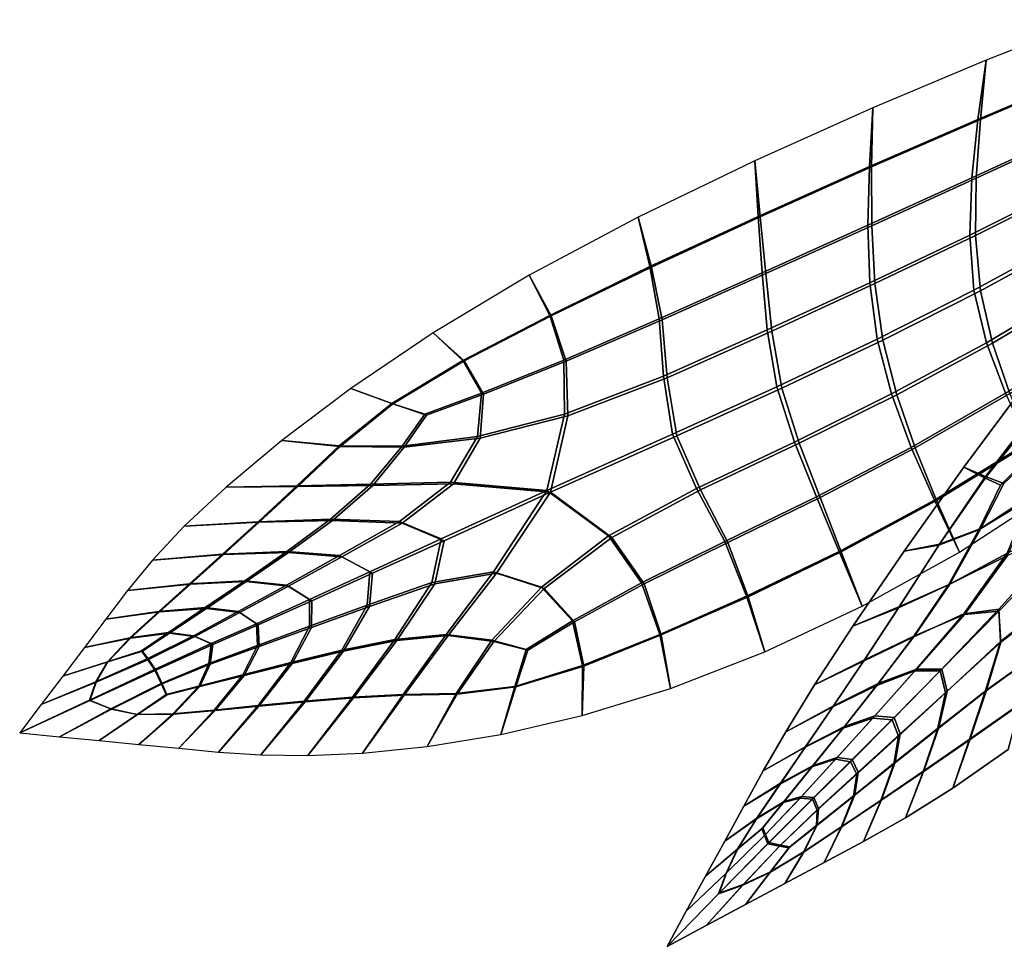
# Model space of a CAD drawing. Extents: x -3.29 to 3.54, y -2.92 to 1.93.
# Tile 1 of 167: x -3.29 to -1.75, y -1.03 to 0.41. Entities that reach past the tile are written whole.
import ezdxf

# ---------------------------------------------------------------- set-up
doc = ezdxf.new("R2010")
doc.units = 0

msp = doc.modelspace()

# ---------------------------------------------------------------- linework, layer by layer
for points in [[(-1.6362, 0.3224, 4.6816), (-1.6193, 0.4112, 4.7306), (-1.7801, 0.3481, 4.86), (-1.7931, 0.2558, 4.8057)], [(-1.6322, 0.3225, 4.687), (-1.6193, 0.4112, 4.7306), (-1.7801, 0.3481, 4.86), (-1.7894, 0.2556, 4.8114)], [(-1.9622, 0.1822, 4.9081), (-1.7931, 0.2558, 4.8057), (-1.7801, 0.3481, 4.86), (-1.9569, 0.2739, 4.9666)], [(-1.9589, 0.1817, 4.9141), (-1.7894, 0.2556, 4.8114), (-1.7801, 0.3481, 4.86), (-1.9569, 0.2739, 4.9666)], [(-1.6498, 0.235, 4.6365), (-1.6362, 0.3224, 4.6816), (-1.7931, 0.2558, 4.8057), (-1.8028, 0.1646, 4.7556)], [(-1.6423, 0.235, 4.6467), (-1.6322, 0.3225, 4.687), (-1.7894, 0.2556, 4.8114), (-1.796, 0.1641, 4.7663)], [(-2.1352, 0.1046, 4.9892), (-1.9622, 0.1822, 4.9081), (-1.9569, 0.2739, 4.9666), (-2.1407, 0.1914, 5.0501)], [(-2.1324, 0.1039, 4.9953), (-1.9589, 0.1817, 4.9141), (-1.9569, 0.2739, 4.9666), (-2.1407, 0.1914, 5.0501)], [(-1.9647, 0.0911, 4.8539), (-1.8028, 0.1646, 4.7556), (-1.7931, 0.2558, 4.8057), (-1.9622, 0.1822, 4.9081)], [(-1.9585, 0.0901, 4.8651), (-1.796, 0.1641, 4.7663), (-1.7894, 0.2556, 4.8114), (-1.9589, 0.1817, 4.9141)], [(-1.6498, 0.235, 4.6365), (-1.8028, 0.1646, 4.7556), (-1.806, 0.0755, 4.7136), (-1.6565, 0.1502, 4.5993)], [(-1.6423, 0.235, 4.6467), (-1.796, 0.1641, 4.7663), (-1.7969, 0.0748, 4.7279), (-1.6465, 0.1502, 4.6128)], [(-2.1352, 0.1046, 4.9892), (-2.1407, 0.1914, 5.0501), (-2.3221, 0.1035, 5.1102), (-2.3039, 0.0264, 5.0497)], [(-2.1324, 0.1039, 4.9953), (-2.1407, 0.1914, 5.0501), (-2.3221, 0.1035, 5.1102), (-2.3015, 0.0255, 5.0558)], [(-2.129, 0.017, 4.9328), (-1.9647, 0.0911, 4.8539), (-1.9622, 0.1822, 4.9081), (-2.1352, 0.1046, 4.9892)], [(-2.1236, 0.0157, 4.9443), (-1.9585, 0.0901, 4.8651), (-1.9589, 0.1817, 4.9141), (-2.1324, 0.1039, 4.9953)], [(-1.9647, 0.0911, 4.8539), (-1.9616, 0.0013, 4.8085), (-1.806, 0.0755, 4.7136), (-1.8028, 0.1646, 4.7556)], [(-1.9585, 0.0901, 4.8651), (-1.9535, 0, 4.8235), (-1.7969, 0.0748, 4.7279), (-1.796, 0.1641, 4.7663)], [(-1.6565, 0.1502, 4.5993), (-1.806, 0.0755, 4.7136), (-1.7994, -0.0105, 4.684), (-1.653, 0.0693, 4.5739)], [(-1.6465, 0.1502, 4.6128), (-1.7969, 0.0748, 4.7279), (-1.7894, -0.0112, 4.6997), (-1.642, 0.0693, 4.5888)], [(-2.3039, 0.0264, 5.0497), (-2.3221, 0.1035, 5.1102), (-2.4921, 0.0132, 5.1465), (-2.46, -0.0495, 5.09)], [(-2.3015, 0.0255, 5.0558), (-2.3221, 0.1035, 5.1102), (-2.4921, 0.0132, 5.1465), (-2.4579, -0.0504, 5.0958)], [(-2.129, 0.017, 4.9328), (-2.1352, 0.1046, 4.9892), (-2.3039, 0.0264, 5.0497), (-2.2896, -0.0549, 4.9932)], [(-2.1236, 0.0157, 4.9443), (-2.1324, 0.1039, 4.9953), (-2.3015, 0.0255, 5.0558), (-2.285, -0.0565, 5.0047)], [(-2.129, 0.017, 4.9328), (-2.1213, -0.0721, 4.8852), (-1.9616, 0.0013, 4.8085), (-1.9647, 0.0911, 4.8539)], [(-2.1236, 0.0157, 4.9443), (-2.1141, -0.0739, 4.9006), (-1.9535, 0, 4.8235), (-1.9585, 0.0901, 4.8651)], [(-1.9616, 0.0013, 4.8085), (-1.9503, -0.0866, 4.7763), (-1.7994, -0.0105, 4.684), (-1.806, 0.0755, 4.7136)], [(-1.9535, 0, 4.8235), (-1.9413, -0.088, 4.7927), (-1.7894, -0.0112, 4.6997), (-1.7969, 0.0748, 4.7279)], [(-1.6357, -0.0064, 4.5642), (-1.653, 0.0693, 4.5739), (-1.7994, -0.0105, 4.684), (-1.7797, -0.0922, 4.6708)], [(-1.6257, -0.0064, 4.5777), (-1.642, 0.0693, 4.5888), (-1.7894, -0.0112, 4.6997), (-1.7706, -0.0928, 4.6851)], [(-2.2896, -0.0549, 4.9932), (-2.3039, 0.0264, 5.0497), (-2.46, -0.0495, 5.09), (-2.4382, -0.1194, 5.037)], [(-2.285, -0.0565, 5.0047), (-2.3015, 0.0255, 5.0558), (-2.4579, -0.0504, 5.0958), (-2.4343, -0.1211, 5.0479)], [(-2.129, 0.017, 4.9328), (-2.2896, -0.0549, 4.9932), (-2.2831, -0.1443, 4.9447), (-2.1213, -0.0721, 4.8852)], [(-2.1236, 0.0157, 4.9443), (-2.285, -0.0565, 5.0047), (-2.2769, -0.1466, 4.9604), (-2.1141, -0.0739, 4.9006)], [(-2.5952, -0.1197, 5.1108), (-2.46, -0.0495, 5.09), (-2.4921, 0.0132, 5.1465), (-2.6414, -0.0767, 5.1587)], [(-2.5935, -0.1205, 5.1159), (-2.4579, -0.0504, 5.0958), (-2.4921, 0.0132, 5.1465), (-2.6414, -0.0767, 5.1587)], [(-2.1213, -0.0721, 4.8852), (-2.1064, -0.1608, 4.8514), (-1.9503, -0.0866, 4.7763), (-1.9616, 0.0013, 4.8085)], [(-2.1141, -0.0739, 4.9006), (-2.0986, -0.1628, 4.8684), (-1.9413, -0.088, 4.7927), (-1.9535, 0, 4.8235)], [(-1.9278, -0.1718, 4.7615), (-1.7797, -0.0922, 4.6708), (-1.7994, -0.0105, 4.684), (-1.9503, -0.0866, 4.7763)], [(-1.9197, -0.1731, 4.7764), (-1.7706, -0.0928, 4.6851), (-1.7894, -0.0112, 4.6997), (-1.9413, -0.088, 4.7927)], [(-1.6082, -0.0781, 4.5664), (-1.6357, -0.0064, 4.5642), (-1.7797, -0.0922, 4.6708), (-1.7501, -0.1707, 4.6699)], [(-1.6007, -0.0781, 4.5765), (-1.6257, -0.0064, 4.5777), (-1.7706, -0.0928, 4.6851), (-1.7433, -0.1712, 4.6806)], [(-2.5664, -0.1709, 5.0658), (-2.4382, -0.1194, 5.037), (-2.46, -0.0495, 5.09), (-2.5952, -0.1197, 5.1108)], [(-2.5632, -0.1725, 5.0755), (-2.4343, -0.1211, 5.0479), (-2.4579, -0.0504, 5.0958), (-2.5935, -0.1205, 5.1159)], [(-2.2896, -0.0549, 4.9932), (-2.4382, -0.1194, 5.037), (-2.4369, -0.2037, 4.9907), (-2.2831, -0.1443, 4.9447)], [(-2.285, -0.0565, 5.0047), (-2.4343, -0.1211, 5.0479), (-2.4317, -0.2061, 5.0058), (-2.2769, -0.1466, 4.9604)], [(-2.1213, -0.0721, 4.8852), (-2.2831, -0.1443, 4.9447), (-2.2689, -0.2348, 4.9101), (-2.1064, -0.1608, 4.8514)], [(-2.1141, -0.0739, 4.9006), (-2.2769, -0.1466, 4.9604), (-2.262, -0.2373, 4.9277), (-2.0986, -0.1628, 4.8684)], [(-2.7057, -0.1867, 5.1127), (-2.5952, -0.1197, 5.1108), (-2.6414, -0.0767, 5.1587), (-2.7698, -0.1636, 5.1528)], [(-2.7043, -0.1875, 5.1174), (-2.5935, -0.1205, 5.1159), (-2.6414, -0.0767, 5.1587), (-2.7698, -0.1636, 5.1528)], [(-2.0789, -0.247, 4.8364), (-1.9278, -0.1718, 4.7615), (-1.9503, -0.0866, 4.7763), (-2.1064, -0.1608, 4.8514)], [(-2.0717, -0.2488, 4.8518), (-1.9197, -0.1731, 4.7764), (-1.9413, -0.088, 4.7927), (-2.0986, -0.1628, 4.8684)], [(-1.8971, -0.2552, 4.7599), (-1.7501, -0.1707, 4.6699), (-1.7797, -0.0922, 4.6708), (-1.9278, -0.1718, 4.7615)], [(-1.891, -0.2561, 4.7711), (-1.7433, -0.1712, 4.6806), (-1.7706, -0.0928, 4.6851), (-1.9197, -0.1731, 4.7764)], [(-2.6546, -0.2036, 5.08), (-2.5664, -0.1709, 5.0658), (-2.5952, -0.1197, 5.1108), (-2.7057, -0.1867, 5.1127)], [(-2.652, -0.205, 5.088), (-2.5632, -0.1725, 5.0755), (-2.5935, -0.1205, 5.1159), (-2.7043, -0.1875, 5.1174)], [(-2.5664, -0.1709, 5.0658), (-2.5724, -0.2385, 5.0269), (-2.4369, -0.2037, 4.9907), (-2.4382, -0.1194, 5.037)], [(-2.5632, -0.1725, 5.0755), (-2.5683, -0.2407, 5.0399), (-2.4317, -0.2061, 5.0058), (-2.4343, -0.1211, 5.0479)], [(-2.2831, -0.1443, 4.9447), (-2.4369, -0.2037, 4.9907), (-2.4647, -0.3222, 4.9543), (-2.2689, -0.2348, 4.9101)], [(-2.2769, -0.1466, 4.9604), (-2.4317, -0.2061, 5.0058), (-2.4588, -0.3252, 4.9722), (-2.262, -0.2373, 4.9277)], [(-1.783, -0.3028, 4.1365), (-1.815, -0.2861, 4.1561), (-1.7152, -0.1514, 4.0965), (-1.7024, -0.1975, 4.0881)], [(-1.7804, -0.3009, 4.1402), (-1.6959, -0.1949, 4.0896), (-1.7152, -0.1514, 4.0965), (-1.815, -0.2861, 4.1561)], [(-2.7057, -0.1867, 5.1127), (-2.7698, -0.1636, 5.1528), (-2.8774, -0.2445, 5.1348), (-2.7881, -0.2527, 5.0966)], [(-2.7043, -0.1875, 5.1174), (-2.7698, -0.1636, 5.1528), (-2.8774, -0.2445, 5.1348), (-2.7866, -0.2536, 5.1015)], [(-2.0789, -0.247, 4.8364), (-2.1064, -0.1608, 4.8514), (-2.2689, -0.2348, 4.9101), (-2.2313, -0.3193, 4.8956)], [(-2.0717, -0.2488, 4.8518), (-2.0986, -0.1628, 4.8684), (-2.262, -0.2373, 4.9277), (-2.2251, -0.3215, 4.9113)], [(-2.6546, -0.2036, 5.08), (-2.6896, -0.2533, 5.06), (-2.5724, -0.2385, 5.0269), (-2.5664, -0.1709, 5.0658)], [(-2.652, -0.205, 5.088), (-2.6866, -0.2549, 5.0694), (-2.5683, -0.2407, 5.0399), (-2.5632, -0.1725, 5.0755)], [(-2.0445, -0.3321, 4.8355), (-1.8971, -0.2552, 4.7599), (-1.9278, -0.1718, 4.7615), (-2.0789, -0.247, 4.8364)], [(-2.0391, -0.3334, 4.8469), (-1.891, -0.2561, 4.7711), (-1.9197, -0.1731, 4.7764), (-2.0717, -0.2488, 4.8518)], [(-1.8971, -0.2552, 4.7599), (-1.8609, -0.3372, 4.767), (-1.714, -0.2471, 4.6772), (-1.7501, -0.1707, 4.6699)], [(-1.891, -0.2561, 4.7711), (-1.8577, -0.3377, 4.773), (-1.7103, -0.2473, 4.683), (-1.7433, -0.1712, 4.6806)], [(-2.6546, -0.2036, 5.08), (-2.7057, -0.1867, 5.1127), (-2.7881, -0.2527, 5.0966), (-2.6896, -0.2533, 5.06)], [(-2.652, -0.205, 5.088), (-2.7043, -0.1875, 5.1174), (-2.7866, -0.2536, 5.1015), (-2.6866, -0.2549, 5.0694)], [(-1.7582, -0.3139, 4.1206), (-1.783, -0.3028, 4.1365), (-1.7024, -0.1975, 4.0881), (-1.6983, -0.2538, 4.0851)], [(-1.7529, -0.3113, 4.1264), (-1.6887, -0.2507, 4.09), (-1.6959, -0.1949, 4.0896), (-1.7804, -0.3009, 4.1402)], [(-2.5724, -0.2385, 5.0269), (-2.6146, -0.3094, 4.998), (-2.4647, -0.3222, 4.9543), (-2.4369, -0.2037, 4.9907)], [(-2.5683, -0.2407, 5.0399), (-2.61, -0.3119, 5.0125), (-2.4588, -0.3252, 4.9722), (-2.4317, -0.2061, 5.0058)], [(-2.7881, -0.2527, 5.0966), (-2.8774, -0.2445, 5.1348), (-2.9639, -0.317, 5.1108), (-2.8537, -0.3151, 5.0725)], [(-2.7866, -0.2536, 5.1015), (-2.8774, -0.2445, 5.1348), (-2.9639, -0.317, 5.1108), (-2.8521, -0.316, 5.0779)], [(-2.6896, -0.2533, 5.06), (-2.7389, -0.3127, 5.0348), (-2.6146, -0.3094, 4.998), (-2.5724, -0.2385, 5.0269)], [(-2.6866, -0.2549, 5.0694), (-2.7357, -0.3145, 5.045), (-2.61, -0.3119, 5.0125), (-2.5683, -0.2407, 5.0399)], [(-2.2313, -0.3193, 4.8956), (-2.2689, -0.2348, 4.9101), (-2.4647, -0.3222, 4.9543), (-2.3683, -0.3931, 4.9375)], [(-2.2251, -0.3215, 4.9113), (-2.262, -0.2373, 4.9277), (-2.4588, -0.3252, 4.9722), (-2.3631, -0.3955, 4.9526)], [(-2.6896, -0.2533, 5.06), (-2.7881, -0.2527, 5.0966), (-2.8537, -0.3151, 5.0725), (-2.7389, -0.3127, 5.0348)], [(-2.6866, -0.2549, 5.0694), (-2.7866, -0.2536, 5.1015), (-2.8521, -0.316, 5.0779), (-2.7357, -0.3145, 5.045)], [(-2.0445, -0.3321, 4.8355), (-2.0789, -0.247, 4.8364), (-2.2313, -0.3193, 4.8956), (-2.1873, -0.402, 4.8958)], [(-2.0391, -0.3334, 4.8469), (-2.0717, -0.2488, 4.8518), (-2.2251, -0.3215, 4.9113), (-2.1827, -0.4036, 4.9073)], [(-2.0445, -0.3321, 4.8355), (-2.0093, -0.4173, 4.8437), (-1.8609, -0.3372, 4.767), (-1.8971, -0.2552, 4.7599)], [(-2.0391, -0.3334, 4.8469), (-2.0064, -0.418, 4.8498), (-1.8577, -0.3377, 4.773), (-1.891, -0.2561, 4.7711)], [(-1.8609, -0.3372, 4.767), (-1.8219, -0.4185, 4.7785), (-1.6746, -0.3224, 4.6887), (-1.714, -0.2471, 4.6772)], [(-1.8577, -0.3377, 4.773), (-1.8219, -0.4185, 4.7785), (-1.6746, -0.3224, 4.6887), (-1.7103, -0.2473, 4.683)], [(-1.7582, -0.3139, 4.1206), (-1.6983, -0.2538, 4.0851), (-1.7115, -0.3308, 4.0928), (-1.7916, -0.3837, 4.1387)], [(-1.7529, -0.3113, 4.1264), (-1.7885, -0.3817, 4.1479), (-1.7057, -0.3313, 4.1053), (-1.6887, -0.2507, 4.09)], [(-1.783, -0.3028, 4.1365), (-1.8542, -0.4076, 4.1753), (-1.9081, -0.4169, 4.2072), (-1.815, -0.2861, 4.1561)], [(-1.7804, -0.3009, 4.1402), (-1.815, -0.2861, 4.1561), (-1.9081, -0.4169, 4.2072), (-1.8529, -0.4059, 4.1802)], [(-1.7582, -0.3139, 4.1206), (-1.7916, -0.3837, 4.1387), (-1.8542, -0.4076, 4.1753), (-1.783, -0.3028, 4.1365)], [(-1.7529, -0.3113, 4.1264), (-1.7804, -0.3009, 4.1402), (-1.8529, -0.4059, 4.1802), (-1.7885, -0.3817, 4.1479)], [(-2.914, -0.371, 5.0506), (-2.8537, -0.3151, 5.0725), (-2.9639, -0.317, 5.1108), (-3.0292, -0.3782, 5.0867)], [(-2.9124, -0.3719, 5.0558), (-2.8521, -0.316, 5.0779), (-2.9639, -0.317, 5.1108), (-3.0292, -0.3782, 5.0867)], [(-2.8015, -0.3673, 5.0157), (-2.7389, -0.3127, 5.0348), (-2.8537, -0.3151, 5.0725), (-2.914, -0.371, 5.0506)], [(-2.7984, -0.369, 5.0257), (-2.7357, -0.3145, 5.045), (-2.8521, -0.316, 5.0779), (-2.9124, -0.3719, 5.0558)], [(-2.8015, -0.3673, 5.0157), (-2.6942, -0.3707, 4.9831), (-2.6146, -0.3094, 4.998), (-2.7389, -0.3127, 5.0348)], [(-2.7984, -0.369, 5.0257), (-2.6899, -0.3731, 4.997), (-2.61, -0.3119, 5.0125), (-2.7357, -0.3145, 5.045)], [(-2.6942, -0.3707, 4.9831), (-2.6293, -0.3979, 4.9605), (-2.4647, -0.3222, 4.9543), (-2.6146, -0.3094, 4.998)], [(-2.6899, -0.3731, 4.997), (-2.6244, -0.4006, 4.9762), (-2.4588, -0.3252, 4.9722), (-2.61, -0.3119, 5.0125)], [(-2.1873, -0.402, 4.8958), (-2.2313, -0.3193, 4.8956), (-2.3683, -0.3931, 4.9375), (-2.3169, -0.4661, 4.9397)], [(-2.1827, -0.4036, 4.9073), (-2.2251, -0.3215, 4.9113), (-2.3631, -0.3955, 4.9526), (-2.313, -0.4678, 4.9507)], [(-2.6436, -0.4656, 4.9558), (-2.5476, -0.4489, 4.9583), (-2.4647, -0.3222, 4.9543), (-2.6293, -0.3979, 4.9605)], [(-2.6392, -0.468, 4.9697), (-2.5431, -0.4514, 4.9728), (-2.4588, -0.3252, 4.9722), (-2.6244, -0.4006, 4.9762)], [(-2.4727, -0.4729, 4.9607), (-2.3683, -0.3931, 4.9375), (-2.4647, -0.3222, 4.9543), (-2.5476, -0.4489, 4.9583)], [(-2.4685, -0.4751, 4.9736), (-2.3631, -0.3955, 4.9526), (-2.4588, -0.3252, 4.9722), (-2.5431, -0.4514, 4.9728)], [(-2.0445, -0.3321, 4.8355), (-2.1873, -0.402, 4.8958), (-2.1536, -0.4872, 4.9056), (-2.0093, -0.4173, 4.8437)], [(-2.0391, -0.3334, 4.8469), (-2.1827, -0.4036, 4.9073), (-2.1512, -0.488, 4.9116), (-2.0064, -0.418, 4.8498)], [(-2.0093, -0.4173, 4.8437), (-1.9736, -0.5026, 4.8567), (-1.8219, -0.4185, 4.7785), (-1.8609, -0.3372, 4.767)], [(-1.7916, -0.3837, 4.1387), (-1.7115, -0.3308, 4.0928), (-1.7483, -0.4204, 4.1131), (-1.8391, -0.4696, 4.1626)], [(-1.7885, -0.3817, 4.1479), (-1.8371, -0.4682, 4.1737), (-1.7473, -0.4238, 4.1315), (-1.7057, -0.3313, 4.1053)], [(-2.0064, -0.418, 4.8498), (-1.9736, -0.5026, 4.8567), (-1.8219, -0.4185, 4.7785), (-1.8577, -0.3377, 4.773)], [(-1.815, -0.5145, 4.1479), (-1.7483, -0.4204, 4.1131), (-1.6185, -0.3506, 4.0477), (-1.7608, -0.5071, 4.1274)], [(-1.7582, -0.5575, 4.1469), (-1.7608, -0.5071, 4.1274), (-1.6185, -0.3506, 4.0477), (-1.6684, -0.4869, 4.1144)], [(-2.8695, -0.4172, 5.0005), (-2.8015, -0.3673, 5.0157), (-2.914, -0.371, 5.0506), (-2.9696, -0.4215, 5.0305)], [(-2.8695, -0.4172, 5.0005), (-2.7873, -0.4237, 4.9749), (-2.6942, -0.3707, 4.9831), (-2.8015, -0.3673, 5.0157)], [(-2.9696, -0.4215, 5.0305), (-2.914, -0.371, 5.0506), (-3.0292, -0.3782, 5.0867), (-3.0787, -0.431, 5.0626)], [(-2.9681, -0.4223, 5.0352), (-2.9124, -0.3719, 5.0558), (-3.0292, -0.3782, 5.0867), (-3.0787, -0.431, 5.0626)], [(-2.8667, -0.4188, 5.0095), (-2.7984, -0.369, 5.0257), (-2.9124, -0.3719, 5.0558), (-2.9681, -0.4223, 5.0352)], [(-2.8667, -0.4188, 5.0095), (-2.7836, -0.4258, 4.987), (-2.6899, -0.3731, 4.997), (-2.7984, -0.369, 5.0257)], [(-2.7873, -0.4237, 4.9749), (-2.7401, -0.4489, 4.9576), (-2.6293, -0.3979, 4.9605), (-2.6942, -0.3707, 4.9831)], [(-2.7836, -0.4258, 4.987), (-2.7359, -0.4513, 4.971), (-2.6244, -0.4006, 4.9762), (-2.6899, -0.3731, 4.997)], [(-1.7885, -0.3817, 4.1479), (-1.8529, -0.4059, 4.1802), (-1.9153, -0.5032, 4.2118), (-1.8371, -0.4682, 4.1737)], [(-1.814, -0.5155, 4.1649), (-1.7608, -0.5104, 4.1478), (-1.6288, -0.3753, 4.0831), (-1.7473, -0.4238, 4.1315)], [(-1.7573, -0.5585, 4.164), (-1.6687, -0.4905, 4.1338), (-1.6288, -0.3753, 4.0831), (-1.7608, -0.5104, 4.1478)], [(-2.7444, -0.5011, 4.9525), (-2.6436, -0.4656, 4.9558), (-2.6293, -0.3979, 4.9605), (-2.7401, -0.4489, 4.9576)], [(-2.4245, -0.5256, 4.9661), (-2.3169, -0.4661, 4.9397), (-2.3683, -0.3931, 4.9375), (-2.4727, -0.4729, 4.9607)], [(-2.4213, -0.5272, 4.9757), (-2.313, -0.4678, 4.9507), (-2.3631, -0.3955, 4.9526), (-2.4685, -0.4751, 4.9736)], [(-1.7916, -0.3837, 4.1387), (-1.8391, -0.4696, 4.1626), (-1.9168, -0.505, 4.2066), (-1.8542, -0.4076, 4.1753)], [(-2.7407, -0.5033, 4.9646), (-2.6392, -0.468, 4.9697), (-2.6244, -0.4006, 4.9762), (-2.7359, -0.4513, 4.971)], [(-2.1873, -0.402, 4.8958), (-2.3169, -0.4661, 4.9397), (-2.2886, -0.5466, 4.9507), (-2.1536, -0.4872, 4.9056)], [(-2.1827, -0.4036, 4.9073), (-2.313, -0.4678, 4.9507), (-2.2865, -0.5475, 4.9564), (-2.1512, -0.488, 4.9116)], [(-1.8529, -0.4059, 4.1802), (-1.9081, -0.4169, 4.2072), (-1.9879, -0.5335, 4.248), (-1.9153, -0.5032, 4.2118)], [(-1.8542, -0.4076, 4.1753), (-1.9168, -0.505, 4.2066), (-1.9879, -0.5335, 4.248), (-1.9081, -0.4169, 4.2072)], [(-2.9696, -0.4215, 5.0305), (-3.0787, -0.431, 5.0626), (-3.1175, -0.4782, 5.0384), (-3.021, -0.4677, 5.0116)], [(-2.9681, -0.4223, 5.0352), (-3.0787, -0.431, 5.0626), (-3.1175, -0.4782, 5.0384), (-3.0197, -0.4684, 5.0158)], [(-2.8695, -0.4172, 5.0005), (-2.9696, -0.4215, 5.0305), (-3.021, -0.4677, 5.0116), (-2.935, -0.4629, 4.9869)], [(-2.8667, -0.4188, 5.0095), (-2.9681, -0.4223, 5.0352), (-3.0197, -0.4684, 5.0158), (-2.9326, -0.4643, 4.9946)], [(-2.8695, -0.4172, 5.0005), (-2.935, -0.4629, 4.9869), (-2.8701, -0.4698, 4.9663), (-2.7873, -0.4237, 4.9749)], [(-2.8667, -0.4188, 5.0095), (-2.9326, -0.4643, 4.9946), (-2.8669, -0.4716, 4.9765), (-2.7836, -0.4258, 4.987)], [(-2.7873, -0.4237, 4.9749), (-2.8701, -0.4698, 4.9663), (-2.8339, -0.4922, 4.9523), (-2.7401, -0.4489, 4.9576)], [(-2.7836, -0.4258, 4.987), (-2.8669, -0.4716, 4.9765), (-2.8305, -0.4942, 4.9636), (-2.7359, -0.4513, 4.971)], [(-2.0093, -0.4173, 4.8437), (-2.1536, -0.4872, 4.9056), (-2.125, -0.5737, 4.9202), (-1.9736, -0.5026, 4.8567)], [(-2.0064, -0.418, 4.8498), (-2.1512, -0.488, 4.9116), (-2.125, -0.5737, 4.9202), (-1.9736, -0.5026, 4.8567)], [(-1.8941, -0.5511, 4.1893), (-1.8391, -0.4696, 4.1626), (-1.7483, -0.4204, 4.1131), (-1.815, -0.5145, 4.1479)], [(-1.8921, -0.549, 4.1999), (-1.814, -0.5155, 4.1649), (-1.7473, -0.4238, 4.1315), (-1.8371, -0.4682, 4.1737)], [(-2.7444, -0.5011, 4.9525), (-2.7401, -0.4489, 4.9576), (-2.8339, -0.4922, 4.9523), (-2.8341, -0.5338, 4.9478)], [(-2.7407, -0.5033, 4.9646), (-2.7359, -0.4513, 4.971), (-2.8305, -0.4942, 4.9636), (-2.8309, -0.5356, 4.958)], [(-2.7014, -0.5543, 4.9619), (-2.6214, -0.5467, 4.9679), (-2.5476, -0.4489, 4.9583), (-2.6436, -0.4656, 4.9558)], [(-2.6983, -0.5561, 4.9719), (-2.6182, -0.5485, 4.9782), (-2.5431, -0.4514, 4.9728), (-2.6392, -0.468, 4.9697)], [(-2.55, -0.5558, 4.9742), (-2.4727, -0.4729, 4.9607), (-2.5476, -0.4489, 4.9583), (-2.6214, -0.5467, 4.9679)], [(-2.5471, -0.5574, 4.9836), (-2.4685, -0.4751, 4.9736), (-2.5431, -0.4514, 4.9728), (-2.6182, -0.5485, 4.9782)], [(-3.021, -0.4677, 5.0116), (-3.1175, -0.4782, 5.0384), (-3.1511, -0.5226, 5.0143), (-3.0689, -0.5108, 4.9938)], [(-3.0197, -0.4684, 5.0158), (-3.1175, -0.4782, 5.0384), (-3.1511, -0.5226, 5.0143), (-3.0678, -0.5114, 4.9972)], [(-2.935, -0.4629, 4.9869), (-3.021, -0.4677, 5.0116), (-3.0689, -0.5108, 4.9938), (-2.9968, -0.5049, 4.9744)], [(-2.9326, -0.4643, 4.9946), (-3.0197, -0.4684, 5.0158), (-3.0678, -0.5114, 4.9972), (-2.9948, -0.506, 4.9808)], [(-2.935, -0.4629, 4.9869), (-2.9968, -0.5049, 4.9744), (-2.9451, -0.511, 4.9572), (-2.8701, -0.4698, 4.9663)], [(-2.9326, -0.4643, 4.9946), (-2.9948, -0.506, 4.9808), (-2.9425, -0.5125, 4.9656), (-2.8669, -0.4716, 4.9765)], [(-2.8701, -0.4698, 4.9663), (-2.9451, -0.511, 4.9572), (-2.9169, -0.5303, 4.9453), (-2.8339, -0.4922, 4.9523)], [(-2.8669, -0.4716, 4.9765), (-2.9425, -0.5125, 4.9656), (-2.9141, -0.5319, 4.9545), (-2.8305, -0.4942, 4.9636)], [(-2.784, -0.5714, 4.956), (-2.7014, -0.5543, 4.9619), (-2.6436, -0.4656, 4.9558), (-2.7444, -0.5011, 4.9525)], [(-2.7812, -0.5729, 4.965), (-2.6983, -0.5561, 4.9719), (-2.6392, -0.468, 4.9697), (-2.7407, -0.5033, 4.9646)], [(-2.4965, -0.5699, 4.9766), (-2.4245, -0.5256, 4.9661), (-2.4727, -0.4729, 4.9607), (-2.55, -0.5558, 4.9742)], [(-2.494, -0.5713, 4.9846), (-2.4213, -0.5272, 4.9757), (-2.4685, -0.4751, 4.9736), (-2.5471, -0.5574, 4.9836)], [(-2.4245, -0.5256, 4.9661), (-2.4088, -0.5951, 4.9772), (-2.2886, -0.5466, 4.9507), (-2.3169, -0.4661, 4.9397)], [(-2.4213, -0.5272, 4.9757), (-2.4071, -0.596, 4.9823), (-2.2865, -0.5475, 4.9564), (-2.313, -0.4678, 4.9507)], [(-1.8941, -0.5511, 4.1893), (-1.9714, -0.5881, 4.2325), (-1.9168, -0.505, 4.2066), (-1.8391, -0.4696, 4.1626)], [(-1.8921, -0.549, 4.1999), (-1.8371, -0.4682, 4.1737), (-1.9153, -0.5032, 4.2118), (-1.9699, -0.5862, 4.2376)], [(-2.1536, -0.4872, 4.9056), (-2.2886, -0.5466, 4.9507), (-2.2718, -0.6308, 4.966), (-2.125, -0.5737, 4.9202)], [(-2.1512, -0.488, 4.9116), (-2.2865, -0.5475, 4.9564), (-2.2718, -0.6308, 4.966), (-2.125, -0.5737, 4.9202)], [(-1.7821, -0.6356, 4.1873), (-1.7582, -0.5575, 4.1469), (-1.6684, -0.4869, 4.1144), (-1.7042, -0.5793, 4.1636)], [(-1.78, -0.6336, 4.198), (-1.7024, -0.5779, 4.175), (-1.6687, -0.4905, 4.1338), (-1.7573, -0.5585, 4.164)], [(-3.0536, -0.5436, 4.9624), (-2.9968, -0.5049, 4.9744), (-3.0689, -0.5108, 4.9938), (-3.1138, -0.5519, 4.9765)], [(-3.0536, -0.5436, 4.9624), (-3.015, -0.5489, 4.9475), (-2.9451, -0.511, 4.9572), (-2.9968, -0.5049, 4.9744)], [(-2.8341, -0.5338, 4.9478), (-2.8339, -0.4922, 4.9523), (-2.9169, -0.5303, 4.9453), (-2.9153, -0.564, 4.9418)], [(-2.8309, -0.5356, 4.958), (-2.8305, -0.4942, 4.9636), (-2.9141, -0.5319, 4.9545), (-2.9127, -0.5655, 4.9503)], [(-2.784, -0.5714, 4.956), (-2.7444, -0.5011, 4.9525), (-2.8341, -0.5338, 4.9478), (-2.8633, -0.5904, 4.95)], [(-2.7812, -0.5729, 4.965), (-2.7407, -0.5033, 4.9646), (-2.8309, -0.5356, 4.958), (-2.8609, -0.5917, 4.9578)], [(-1.9699, -0.5862, 4.2376), (-1.9153, -0.5032, 4.2118), (-1.9879, -0.5335, 4.248), (-2.0477, -0.6253, 4.2766)], [(-1.9714, -0.5881, 4.2325), (-2.0477, -0.6253, 4.2766), (-1.9879, -0.5335, 4.248), (-1.9168, -0.505, 4.2066)], [(-3.1138, -0.5519, 4.9765), (-3.0689, -0.5108, 4.9938), (-3.1511, -0.5226, 5.0143), (-3.1847, -0.567, 4.9901)], [(-3.1129, -0.5524, 4.9792), (-3.0678, -0.5114, 4.9972), (-3.1511, -0.5226, 5.0143), (-3.1847, -0.567, 4.9901)], [(-3.052, -0.5445, 4.9676), (-2.9948, -0.506, 4.9808), (-3.0678, -0.5114, 4.9972), (-3.1129, -0.5524, 4.9792)], [(-3.052, -0.5445, 4.9676), (-3.0129, -0.5501, 4.9544), (-2.9425, -0.5125, 4.9656), (-2.9948, -0.506, 4.9808)], [(-3.015, -0.5489, 4.9475), (-2.9872, -0.561, 4.9322), (-2.9169, -0.5303, 4.9453), (-2.9451, -0.511, 4.9572)], [(-3.0129, -0.5501, 4.9544), (-2.9847, -0.5624, 4.9404), (-2.9141, -0.5319, 4.9545), (-2.9425, -0.5125, 4.9656)], [(-1.9507, -0.6261, 4.2161), (-1.8941, -0.5511, 4.1893), (-1.815, -0.5145, 4.1479), (-1.8913, -0.6034, 4.1862)], [(-1.9484, -0.6233, 4.2251), (-1.8887, -0.6006, 4.199), (-1.814, -0.5155, 4.1649), (-1.8921, -0.549, 4.1999)], [(-1.8913, -0.6034, 4.1862), (-1.815, -0.5145, 4.1479), (-1.7608, -0.5071, 4.1274), (-1.852, -0.6033, 4.173)], [(-1.8887, -0.6006, 4.199), (-1.8494, -0.6008, 4.1874), (-1.7608, -0.5104, 4.1478), (-1.814, -0.5155, 4.1649)], [(-1.8438, -0.6376, 4.1847), (-1.852, -0.6033, 4.173), (-1.7608, -0.5071, 4.1274), (-1.7582, -0.5575, 4.1469)], [(-1.8411, -0.6348, 4.1974), (-1.7573, -0.5585, 4.164), (-1.7608, -0.5104, 4.1478), (-1.8494, -0.6008, 4.1874)], [(-2.9908, -0.5919, 4.935), (-2.9153, -0.564, 4.9418), (-2.9169, -0.5303, 4.9453), (-2.9872, -0.561, 4.9322)], [(-2.9887, -0.5931, 4.9419), (-2.9127, -0.5655, 4.9503), (-2.9141, -0.5319, 4.9545), (-2.9847, -0.5624, 4.9404)], [(-2.8633, -0.5904, 4.95), (-2.8341, -0.5338, 4.9478), (-2.9153, -0.564, 4.9418), (-2.9379, -0.6096, 4.9441)], [(-2.8609, -0.5917, 4.9578), (-2.8309, -0.5356, 4.958), (-2.9127, -0.5655, 4.9503), (-2.9359, -0.6107, 4.9505)], [(-2.4965, -0.5699, 4.9766), (-2.5145, -0.6276, 4.9882), (-2.4088, -0.5951, 4.9772), (-2.4245, -0.5256, 4.9661)], [(-2.494, -0.5713, 4.9846), (-2.513, -0.6284, 4.9929), (-2.4071, -0.596, 4.9823), (-2.4213, -0.5272, 4.9757)], [(-3.1488, -0.5891, 4.9587), (-3.1138, -0.5519, 4.9765), (-3.1847, -0.567, 4.9901), (-3.2183, -0.6114, 4.966)], [(-3.0956, -0.5721, 4.9537), (-3.0536, -0.5436, 4.9624), (-3.1138, -0.5519, 4.9765), (-3.1488, -0.5891, 4.9587)], [(-3.0943, -0.5729, 4.958), (-3.052, -0.5445, 4.9676), (-3.1129, -0.5524, 4.9792), (-3.1481, -0.5895, 4.9612)], [(-3.0956, -0.5721, 4.9537), (-3.0867, -0.5849, 4.9406), (-3.015, -0.5489, 4.9475), (-3.0536, -0.5436, 4.9624)], [(-3.0943, -0.5729, 4.958), (-3.0851, -0.5858, 4.9457), (-3.0129, -0.5501, 4.9544), (-3.052, -0.5445, 4.9676)], [(-3.0867, -0.5849, 4.9406), (-3.0753, -0.6013, 4.9241), (-2.9872, -0.561, 4.9322), (-3.015, -0.5489, 4.9475)], [(-3.0851, -0.5858, 4.9457), (-3.0734, -0.6024, 4.9302), (-2.9847, -0.5624, 4.9404), (-3.0129, -0.5501, 4.9544)], [(-2.7014, -0.5543, 4.9619), (-2.767, -0.6445, 4.9719), (-2.6882, -0.6402, 4.9795), (-2.6214, -0.5467, 4.9679)], [(-2.6983, -0.5561, 4.9719), (-2.7654, -0.6454, 4.9771), (-2.6865, -0.6411, 4.9848), (-2.6182, -0.5485, 4.9782)], [(-2.55, -0.5558, 4.9742), (-2.6214, -0.5467, 4.9679), (-2.6882, -0.6402, 4.9795), (-2.6058, -0.6386, 4.987)], [(-2.5471, -0.5574, 4.9836), (-2.6182, -0.5485, 4.9782), (-2.6865, -0.6411, 4.9848), (-2.6043, -0.6395, 4.9919)], [(-2.4088, -0.5951, 4.9772), (-2.4094, -0.6731, 4.9912), (-2.2718, -0.6308, 4.966), (-2.2886, -0.5466, 4.9507)], [(-2.4071, -0.596, 4.9823), (-2.4094, -0.6731, 4.9912), (-2.2718, -0.6308, 4.966), (-2.2865, -0.5475, 4.9564)], [(-1.9507, -0.6261, 4.2161), (-2.0194, -0.6596, 4.2541), (-1.9714, -0.5881, 4.2325), (-1.8941, -0.5511, 4.1893)], [(-1.9484, -0.6233, 4.2251), (-1.8921, -0.549, 4.1999), (-1.9699, -0.5862, 4.2376), (-2.0181, -0.6579, 4.2588)], [(-3.1481, -0.5895, 4.9612), (-3.1129, -0.5524, 4.9792), (-3.1847, -0.567, 4.9901), (-3.2183, -0.6114, 4.966)], [(-3.0653, -0.6229, 4.9296), (-2.9908, -0.5919, 4.935), (-2.9872, -0.561, 4.9322), (-3.0753, -0.6013, 4.9241)], [(-3.0637, -0.6238, 4.9347), (-2.9887, -0.5931, 4.9419), (-2.9847, -0.5624, 4.9404), (-3.0734, -0.6024, 4.9302)], [(-3.0067, -0.627, 4.9383), (-2.9379, -0.6096, 4.9441), (-2.9153, -0.564, 4.9418), (-2.9908, -0.5919, 4.935)], [(-3.0051, -0.6279, 4.9435), (-2.9359, -0.6107, 4.9505), (-2.9127, -0.5655, 4.9503), (-2.9887, -0.5931, 4.9419)], [(-2.784, -0.5714, 4.956), (-2.8424, -0.6506, 4.9643), (-2.767, -0.6445, 4.9719), (-2.7014, -0.5543, 4.9619)], [(-2.7812, -0.5729, 4.965), (-2.8409, -0.6514, 4.9691), (-2.7654, -0.6454, 4.9771), (-2.6983, -0.5561, 4.9719)], [(-2.4965, -0.5699, 4.9766), (-2.55, -0.5558, 4.9742), (-2.6058, -0.6386, 4.987), (-2.5145, -0.6276, 4.9882)], [(-2.494, -0.5713, 4.9846), (-2.5471, -0.5574, 4.9836), (-2.6043, -0.6395, 4.9919), (-2.513, -0.6284, 4.9929)], [(-1.8562, -0.6942, 4.213), (-1.8438, -0.6376, 4.1847), (-1.7582, -0.5575, 4.1469), (-1.7821, -0.6356, 4.1873)], [(-1.8539, -0.6914, 4.222), (-1.78, -0.6336, 4.198), (-1.7573, -0.5585, 4.164), (-1.8411, -0.6348, 4.1974)], [(-3.0956, -0.5721, 4.9537), (-3.1488, -0.5891, 4.9587), (-3.1671, -0.6205, 4.9397), (-3.0867, -0.5849, 4.9406)], [(-3.0943, -0.5729, 4.958), (-3.1481, -0.5895, 4.9612), (-3.1663, -0.6209, 4.9424), (-3.0851, -0.5858, 4.9457)], [(-2.784, -0.5714, 4.956), (-2.8633, -0.5904, 4.95), (-2.9141, -0.6575, 4.9567), (-2.8424, -0.6506, 4.9643)], [(-2.7812, -0.5729, 4.965), (-2.8609, -0.5917, 4.9578), (-2.9129, -0.6583, 4.9609), (-2.8409, -0.6514, 4.9691)], [(-1.7821, -0.6356, 4.1873), (-1.7042, -0.5793, 4.1636), (-1.7282, -0.6564, 4.2073), (-1.807, -0.7113, 4.2293)], [(-1.78, -0.6336, 4.198), (-1.8055, -0.7095, 4.2344), (-1.7267, -0.6545, 4.2125), (-1.7024, -0.5779, 4.175)], [(-3.1488, -0.5891, 4.9587), (-3.2183, -0.6114, 4.966), (-3.2519, -0.6558, 4.9418), (-3.1671, -0.6205, 4.9397)], [(-3.1481, -0.5895, 4.9612), (-3.2183, -0.6114, 4.966), (-3.2519, -0.6558, 4.9418), (-3.1663, -0.6209, 4.9424)], [(-3.0867, -0.5849, 4.9406), (-3.1671, -0.6205, 4.9397), (-3.177, -0.6489, 4.9199), (-3.0753, -0.6013, 4.9241)], [(-3.0851, -0.5858, 4.9457), (-3.1663, -0.6209, 4.9424), (-3.176, -0.6495, 4.9232), (-3.0734, -0.6024, 4.9302)], [(-3.0574, -0.64, 4.9341), (-3.0067, -0.627, 4.9383), (-2.9908, -0.5919, 4.935), (-3.0653, -0.6229, 4.9296)], [(-3.0561, -0.6407, 4.9384), (-3.0051, -0.6279, 4.9435), (-2.9887, -0.5931, 4.9419), (-3.0637, -0.6238, 4.9347)], [(-2.8633, -0.5904, 4.95), (-2.9379, -0.6096, 4.9441), (-2.9824, -0.6645, 4.9493), (-2.9141, -0.6575, 4.9567)], [(-2.8609, -0.5917, 4.9578), (-2.9359, -0.6107, 4.9505), (-2.9813, -0.6651, 4.9527), (-2.9129, -0.6583, 4.9609)], [(-2.5145, -0.6276, 4.9882), (-2.5363, -0.7026, 5.0007), (-2.4094, -0.6731, 4.9912), (-2.4088, -0.5951, 4.9772)], [(-2.513, -0.6284, 4.9929), (-2.5363, -0.7026, 5.0007), (-2.4094, -0.6731, 4.9912), (-2.4071, -0.596, 4.9823)], [(-2.0181, -0.6579, 4.2588), (-1.9699, -0.5862, 4.2376), (-2.0477, -0.6253, 4.2766), (-2.0926, -0.6985, 4.2963)], [(-2.0194, -0.6596, 4.2541), (-2.0926, -0.6985, 4.2963), (-2.0477, -0.6253, 4.2766), (-1.9714, -0.5881, 4.2325)], [(-3.0653, -0.6229, 4.9296), (-3.0753, -0.6013, 4.9241), (-3.177, -0.6489, 4.9199), (-3.1435, -0.6624, 4.9275)], [(-3.0637, -0.6238, 4.9347), (-3.0734, -0.6024, 4.9302), (-3.176, -0.6495, 4.9232), (-3.1427, -0.6629, 4.9302)], [(-3.0067, -0.627, 4.9383), (-3.0471, -0.6704, 4.9422), (-2.9824, -0.6645, 4.9493), (-2.9379, -0.6096, 4.9441)], [(-3.0051, -0.6279, 4.9435), (-3.0462, -0.6709, 4.945), (-2.9813, -0.6651, 4.9527), (-2.9359, -0.6107, 4.9505)], [(-1.9507, -0.6261, 4.2161), (-1.8913, -0.6034, 4.1862), (-1.9566, -0.6771, 4.2172), (-2.0032, -0.6927, 4.24)], [(-1.9484, -0.6233, 4.2251), (-2.001, -0.69, 4.2476), (-1.9538, -0.6735, 4.2272), (-1.8887, -0.6006, 4.199)], [(-1.8913, -0.6034, 4.1862), (-1.852, -0.6033, 4.173), (-1.9266, -0.6798, 4.2078), (-1.9566, -0.6771, 4.2172)], [(-1.8887, -0.6006, 4.199), (-1.9538, -0.6735, 4.2272), (-1.9234, -0.6759, 4.2188), (-1.8494, -0.6008, 4.1874)], [(-1.8438, -0.6376, 4.1847), (-1.917, -0.7051, 4.2156), (-1.9266, -0.6798, 4.2078), (-1.852, -0.6033, 4.173)], [(-1.8411, -0.6348, 4.1974), (-1.8494, -0.6008, 4.1874), (-1.9234, -0.6759, 4.2188), (-1.9141, -0.7015, 4.2257)], [(-3.1671, -0.6205, 4.9397), (-3.2519, -0.6558, 4.9418), (-3.2855, -0.7001, 4.9176), (-3.177, -0.6489, 4.9199)], [(-3.1663, -0.6209, 4.9424), (-3.2519, -0.6558, 4.9418), (-3.2855, -0.7001, 4.9176), (-3.176, -0.6495, 4.9232)], [(-3.0574, -0.64, 4.9341), (-3.0653, -0.6229, 4.9296), (-3.1435, -0.6624, 4.9275), (-3.1026, -0.6712, 4.935)], [(-3.0561, -0.6407, 4.9384), (-3.0637, -0.6238, 4.9347), (-3.1427, -0.6629, 4.9302), (-3.1019, -0.6716, 4.9375)], [(-3.0574, -0.64, 4.9341), (-3.1026, -0.6712, 4.935), (-3.0471, -0.6704, 4.9422), (-3.0067, -0.627, 4.9383)], [(-3.0561, -0.6407, 4.9384), (-3.1019, -0.6716, 4.9375), (-3.0462, -0.6709, 4.945), (-3.0051, -0.6279, 4.9435)], [(-2.5145, -0.6276, 4.9882), (-2.6058, -0.6386, 4.987), (-2.6508, -0.7214, 4.9993), (-2.5363, -0.7026, 5.0007)], [(-2.513, -0.6284, 4.9929), (-2.6043, -0.6395, 4.9919), (-2.6508, -0.7214, 4.9993), (-2.5363, -0.7026, 5.0007)], [(-1.9507, -0.6261, 4.2161), (-2.0032, -0.6927, 4.24), (-2.0622, -0.7225, 4.2725), (-2.0194, -0.6596, 4.2541)], [(-1.9484, -0.6233, 4.2251), (-2.0181, -0.6579, 4.2588), (-2.0611, -0.7211, 4.2765), (-2.001, -0.69, 4.2476)], [(-2.767, -0.6445, 4.9719), (-2.8365, -0.7354, 4.9839), (-2.7514, -0.7317, 4.9921), (-2.6882, -0.6402, 4.9795)], [(-2.7654, -0.6454, 4.9771), (-2.8365, -0.7354, 4.9839), (-2.7514, -0.7317, 4.9921), (-2.6865, -0.6411, 4.9848)], [(-2.6058, -0.6386, 4.987), (-2.6882, -0.6402, 4.9795), (-2.7514, -0.7317, 4.9921), (-2.6508, -0.7214, 4.9993)], [(-2.6043, -0.6395, 4.9919), (-2.6865, -0.6411, 4.9848), (-2.7514, -0.7317, 4.9921), (-2.6508, -0.7214, 4.9993)], [(-1.8562, -0.6942, 4.213), (-1.9242, -0.7484, 4.2369), (-1.917, -0.7051, 4.2156), (-1.8438, -0.6376, 4.1847)], [(-1.8539, -0.6914, 4.222), (-1.8411, -0.6348, 4.1974), (-1.9141, -0.7015, 4.2257), (-1.922, -0.7457, 4.2445)], [(-1.8562, -0.6942, 4.213), (-1.7821, -0.6356, 4.1873), (-1.807, -0.7113, 4.2293), (-1.8787, -0.7607, 4.2494)], [(-1.8539, -0.6914, 4.222), (-1.8773, -0.759, 4.2541), (-1.8055, -0.7095, 4.2344), (-1.78, -0.6336, 4.198)], [(-3.1435, -0.6624, 4.9275), (-3.177, -0.6489, 4.9199), (-3.2855, -0.7001, 4.9176), (-3.2236, -0.7061, 4.9272)], [(-3.1427, -0.6629, 4.9302), (-3.176, -0.6495, 4.9232), (-3.2855, -0.7001, 4.9176), (-3.2236, -0.7061, 4.9272)], [(-2.9141, -0.6575, 4.9567), (-2.9824, -0.6645, 4.9493), (-3.0378, -0.724, 4.956), (-2.9759, -0.73, 4.9656)], [(-2.9129, -0.6583, 4.9609), (-2.9813, -0.6651, 4.9527), (-3.0378, -0.724, 4.956), (-2.9759, -0.73, 4.9656)], [(-2.8424, -0.6506, 4.9643), (-2.9141, -0.6575, 4.9567), (-2.9759, -0.73, 4.9656), (-2.9101, -0.7343, 4.975)], [(-2.8409, -0.6514, 4.9691), (-2.9129, -0.6583, 4.9609), (-2.9759, -0.73, 4.9656), (-2.9101, -0.7343, 4.975)], [(-2.8424, -0.6506, 4.9643), (-2.9101, -0.7343, 4.975), (-2.8365, -0.7354, 4.9839), (-2.767, -0.6445, 4.9719)], [(-2.8409, -0.6514, 4.9691), (-2.9101, -0.7343, 4.975), (-2.8365, -0.7354, 4.9839), (-2.7654, -0.6454, 4.9771)], [(-2.0181, -0.6579, 4.2588), (-2.0926, -0.6985, 4.2963), (-2.1276, -0.7593, 4.3098), (-2.0611, -0.7211, 4.2765)], [(-1.8055, -0.7095, 4.2344), (-1.8325, -0.7859, 4.2721), (-1.7463, -0.7258, 4.2482), (-1.7267, -0.6545, 4.2125)], [(-1.807, -0.7113, 4.2293), (-1.7282, -0.6564, 4.2073), (-1.7463, -0.7258, 4.2482), (-1.8325, -0.7859, 4.2721)], [(-3.1026, -0.6712, 4.935), (-3.1435, -0.6624, 4.9275), (-3.2236, -0.7061, 4.9272), (-3.1616, -0.7121, 4.9368)], [(-3.1019, -0.6716, 4.9375), (-3.1427, -0.6629, 4.9302), (-3.2236, -0.7061, 4.9272), (-3.1616, -0.7121, 4.9368)], [(-3.1026, -0.6712, 4.935), (-3.1616, -0.7121, 4.9368), (-3.0997, -0.718, 4.9464), (-3.0471, -0.6704, 4.9422)], [(-3.1019, -0.6716, 4.9375), (-3.1616, -0.7121, 4.9368), (-3.0997, -0.718, 4.9464), (-3.0462, -0.6709, 4.945)], [(-3.0471, -0.6704, 4.9422), (-3.0997, -0.718, 4.9464), (-3.0378, -0.724, 4.956), (-2.9824, -0.6645, 4.9493)], [(-3.0462, -0.6709, 4.945), (-3.0997, -0.718, 4.9464), (-3.0378, -0.724, 4.956), (-2.9813, -0.6651, 4.9527)], [(-2.0194, -0.6596, 4.2541), (-2.0622, -0.7225, 4.2725), (-2.1276, -0.7593, 4.3098), (-2.0926, -0.6985, 4.2963)], [(-2.001, -0.69, 4.2476), (-2.0499, -0.7507, 4.2678), (-2.0125, -0.7383, 4.2515), (-1.9538, -0.6735, 4.2272)], [(-1.9538, -0.6735, 4.2272), (-2.0125, -0.7383, 4.2515), (-1.9889, -0.7417, 4.245), (-1.9234, -0.6759, 4.2188)], [(-2.0032, -0.6927, 4.24), (-1.9566, -0.6771, 4.2172), (-2.0149, -0.7412, 4.2432), (-2.0517, -0.7529, 4.2615)], [(-1.9566, -0.6771, 4.2172), (-1.9266, -0.6798, 4.2078), (-1.9915, -0.745, 4.236), (-2.0149, -0.7412, 4.2432)], [(-1.917, -0.7051, 4.2156), (-1.982, -0.7644, 4.2419), (-1.9915, -0.745, 4.236), (-1.9266, -0.6798, 4.2078)], [(-1.9141, -0.7015, 4.2257), (-1.9234, -0.6759, 4.2188), (-1.9889, -0.7417, 4.245), (-1.9797, -0.7614, 4.2502)], [(-2.0032, -0.6927, 4.24), (-2.0517, -0.7529, 4.2615), (-2.1014, -0.7797, 4.2888), (-2.0622, -0.7225, 4.2725)], [(-2.001, -0.69, 4.2476), (-2.0611, -0.7211, 4.2765), (-2.1004, -0.7785, 4.2921), (-2.0499, -0.7507, 4.2678)], [(-1.9242, -0.7484, 4.2369), (-1.9868, -0.7987, 4.259), (-1.982, -0.7644, 4.2419), (-1.917, -0.7051, 4.2156)], [(-1.922, -0.7457, 4.2445), (-1.9141, -0.7015, 4.2257), (-1.9797, -0.7614, 4.2502), (-1.985, -0.7964, 4.2653)], [(-1.8562, -0.6942, 4.213), (-1.8787, -0.7607, 4.2494), (-1.9446, -0.8055, 4.2679), (-1.9242, -0.7484, 4.2369)], [(-1.8539, -0.6914, 4.222), (-1.922, -0.7457, 4.2445), (-1.9434, -0.8041, 4.2719), (-1.8773, -0.759, 4.2541)], [(-1.8773, -0.759, 4.2541), (-1.9062, -0.8322, 4.2899), (-1.8325, -0.7859, 4.2721), (-1.8055, -0.7095, 4.2344)], [(-1.8787, -0.7607, 4.2494), (-1.807, -0.7113, 4.2293), (-1.8325, -0.7859, 4.2721), (-1.9062, -0.8322, 4.2899)], [(-2.0611, -0.7211, 4.2765), (-2.1276, -0.7593, 4.3098), (-2.1575, -0.814, 4.3204), (-2.1004, -0.7785, 4.2921)], [(-2.0622, -0.7225, 4.2725), (-2.1014, -0.7797, 4.2888), (-2.1575, -0.814, 4.3204), (-2.1276, -0.7593, 4.3098)], [(-2.095, -0.8068, 4.2863), (-2.0499, -0.7507, 4.2678), (-2.1004, -0.7785, 4.2921), (-2.1374, -0.833, 4.3067)], [(-2.0965, -0.8086, 4.2812), (-2.0517, -0.7529, 4.2615), (-2.0149, -0.7412, 4.2432), (-2.0699, -0.8015, 4.267)], [(-2.095, -0.8068, 4.2863), (-2.068, -0.7991, 4.2737), (-2.0125, -0.7383, 4.2515), (-2.0499, -0.7507, 4.2678)], [(-2.0699, -0.8015, 4.267), (-2.0149, -0.7412, 4.2432), (-1.9915, -0.745, 4.236), (-2.051, -0.8035, 4.257)], [(-2.068, -0.7991, 4.2737), (-2.0487, -0.8007, 4.265), (-1.9889, -0.7417, 4.245), (-2.0125, -0.7383, 4.2515)], [(-2.0433, -0.8203, 4.2659), (-2.051, -0.8035, 4.257), (-1.9915, -0.745, 4.236), (-1.982, -0.7644, 4.2419)], [(-2.0414, -0.8179, 4.2727), (-1.9797, -0.7614, 4.2502), (-1.9889, -0.7417, 4.245), (-2.0487, -0.8007, 4.265)], [(-1.9242, -0.7484, 4.2369), (-1.9446, -0.8055, 4.2679), (-2.0061, -0.8469, 4.285), (-1.9868, -0.7987, 4.259)], [(-1.922, -0.7457, 4.2445), (-1.985, -0.7964, 4.2653), (-2.0052, -0.8457, 4.2884), (-1.9434, -0.8041, 4.2719)], [(-2.0965, -0.8086, 4.2812), (-2.1382, -0.834, 4.304), (-2.1014, -0.7797, 4.2888), (-2.0517, -0.7529, 4.2615)], [(-2.0448, -0.845, 4.2792), (-2.0433, -0.8203, 4.2659), (-1.982, -0.7644, 4.2419), (-1.9868, -0.7987, 4.259)], [(-2.0434, -0.8432, 4.2843), (-1.985, -0.7964, 4.2653), (-1.9797, -0.7614, 4.2502), (-2.0414, -0.8179, 4.2727)], [(-1.8773, -0.759, 4.2541), (-1.9434, -0.8041, 4.2719), (-1.9715, -0.8694, 4.3037), (-1.9062, -0.8322, 4.2899)], [(-1.8787, -0.7607, 4.2494), (-1.9062, -0.8322, 4.2899), (-1.9715, -0.8694, 4.3037), (-1.9446, -0.8055, 4.2679)], [(-2.1374, -0.833, 4.3067), (-2.1004, -0.7785, 4.2921), (-2.1575, -0.814, 4.3204), (-2.1875, -0.8686, 4.331)], [(-2.1382, -0.834, 4.304), (-2.1875, -0.8686, 4.331), (-2.1575, -0.814, 4.3204), (-2.1014, -0.7797, 4.2888)], [(-2.0434, -0.8432, 4.2843), (-2.064, -0.8849, 4.3038), (-2.0052, -0.8457, 4.2884), (-1.985, -0.7964, 4.2653)], [(-2.1296, -0.8496, 4.2958), (-2.1679, -0.8817, 4.3155), (-2.1382, -0.834, 4.304), (-2.0965, -0.8086, 4.2812)], [(-2.1284, -0.8481, 4.3), (-2.095, -0.8068, 4.2863), (-2.1374, -0.833, 4.3067), (-2.1672, -0.8808, 4.3179)], [(-2.1296, -0.8496, 4.2958), (-2.0965, -0.8086, 4.2812), (-2.0699, -0.8015, 4.267), (-2.1256, -0.8599, 4.2918)], [(-2.1284, -0.8481, 4.3), (-2.1242, -0.8582, 4.2968), (-2.068, -0.7991, 4.2737), (-2.095, -0.8068, 4.2863)], [(-2.1256, -0.8599, 4.2918), (-2.0699, -0.8015, 4.267), (-2.051, -0.8035, 4.257), (-2.1203, -0.873, 4.2867)], [(-2.1242, -0.8582, 4.2968), (-2.1186, -0.8709, 4.2927), (-2.0487, -0.8007, 4.265), (-2.068, -0.7991, 4.2737)], [(-2.102, -0.8766, 4.2908), (-2.1203, -0.873, 4.2867), (-2.051, -0.8035, 4.257), (-2.0433, -0.8203, 4.2659)], [(-2.1006, -0.8748, 4.2958), (-2.0414, -0.8179, 4.2727), (-2.0487, -0.8007, 4.265), (-2.1186, -0.8709, 4.2927)], [(-2.0448, -0.845, 4.2792), (-1.9868, -0.7987, 4.259), (-2.0061, -0.8469, 4.285), (-2.0647, -0.8858, 4.3011)], [(-1.9434, -0.8041, 4.2719), (-2.0052, -0.8457, 4.2884), (-2.0327, -0.902, 4.3155), (-1.9715, -0.8694, 4.3037)], [(-1.9446, -0.8055, 4.2679), (-1.9715, -0.8694, 4.3037), (-2.0327, -0.902, 4.3155), (-2.0061, -0.8469, 4.285)], [(-2.0875, -0.8793, 4.2942), (-2.102, -0.8766, 4.2908), (-2.0433, -0.8203, 4.2659), (-2.0448, -0.845, 4.2792)], [(-2.0863, -0.8778, 4.2984), (-2.0434, -0.8432, 4.2843), (-2.0414, -0.8179, 4.2727), (-2.1006, -0.8748, 4.2958)], [(-2.1672, -0.8808, 4.3179), (-2.1374, -0.833, 4.3067), (-2.1875, -0.8686, 4.331), (-2.2175, -0.9233, 4.3415)], [(-2.1679, -0.8817, 4.3155), (-2.2175, -0.9233, 4.3415), (-2.1875, -0.8686, 4.331), (-2.1382, -0.834, 4.304)], [(-2.0863, -0.8778, 4.2984), (-2.1163, -0.9167, 4.3159), (-2.064, -0.8849, 4.3038), (-2.0434, -0.8432, 4.2843)], [(-2.1242, -0.8582, 4.2968), (-2.1847, -0.9179, 4.3235), (-2.1961, -0.9496, 4.3262), (-2.1186, -0.8709, 4.2927)], [(-2.1296, -0.8496, 4.2958), (-2.1256, -0.8599, 4.2918), (-2.1855, -0.9188, 4.3208), (-2.1679, -0.8817, 4.3155)], [(-2.1284, -0.8481, 4.3), (-2.1672, -0.8808, 4.3179), (-2.1847, -0.9179, 4.3235), (-2.1242, -0.8582, 4.2968)], [(-2.0875, -0.8793, 4.2942), (-2.0448, -0.845, 4.2792), (-2.0647, -0.8858, 4.3011), (-2.117, -0.9176, 4.3135)], [(-2.064, -0.8849, 4.3038), (-2.0939, -0.9347, 4.3273), (-2.0327, -0.902, 4.3155), (-2.0052, -0.8457, 4.2884)], [(-2.0647, -0.8858, 4.3011), (-2.0061, -0.8469, 4.285), (-2.0327, -0.902, 4.3155), (-2.0939, -0.9347, 4.3273)], [(-2.1256, -0.8599, 4.2918), (-2.1203, -0.873, 4.2867), (-2.197, -0.9507, 4.3231), (-2.1855, -0.9188, 4.3208)], [(-2.102, -0.8766, 4.2908), (-2.1594, -0.9372, 4.3198), (-2.197, -0.9507, 4.3231), (-2.1203, -0.873, 4.2867)], [(-2.1006, -0.8748, 4.2958), (-2.1186, -0.8709, 4.2927), (-2.1961, -0.9496, 4.3262), (-2.1587, -0.9362, 4.3225)], [(-2.1672, -0.8808, 4.3179), (-2.2175, -0.9233, 4.3415), (-2.2475, -0.9779, 4.3521), (-2.1847, -0.9179, 4.3235)], [(-2.1679, -0.8817, 4.3155), (-2.1855, -0.9188, 4.3208), (-2.2475, -0.9779, 4.3521), (-2.2175, -0.9233, 4.3415)], [(-2.0875, -0.8793, 4.2942), (-2.117, -0.9176, 4.3135), (-2.1594, -0.9372, 4.3198), (-2.102, -0.8766, 4.2908)], [(-2.0863, -0.8778, 4.2984), (-2.1006, -0.8748, 4.2958), (-2.1587, -0.9362, 4.3225), (-2.1163, -0.9167, 4.3159)], [(-2.1163, -0.9167, 4.3159), (-2.1551, -0.9673, 4.3391), (-2.0939, -0.9347, 4.3273), (-2.064, -0.8849, 4.3038)], [(-2.117, -0.9176, 4.3135), (-2.0647, -0.8858, 4.3011), (-2.0939, -0.9347, 4.3273), (-2.1551, -0.9673, 4.3391)], [(-2.1847, -0.9179, 4.3235), (-2.2475, -0.9779, 4.3521), (-2.2774, -1.0326, 4.3626), (-2.1961, -0.9496, 4.3262)], [(-2.1855, -0.9188, 4.3208), (-2.197, -0.9507, 4.3231), (-2.2774, -1.0326, 4.3626), (-2.2475, -0.9779, 4.3521)], [(-2.1163, -0.9167, 4.3159), (-2.1587, -0.9362, 4.3225), (-2.2163, -0.9999, 4.3509), (-2.1551, -0.9673, 4.3391)], [(-2.117, -0.9176, 4.3135), (-2.1551, -0.9673, 4.3391), (-2.2163, -0.9999, 4.3509), (-2.1594, -0.9372, 4.3198)], [(-2.1587, -0.9362, 4.3225), (-2.1961, -0.9496, 4.3262), (-2.2774, -1.0326, 4.3626), (-2.2163, -0.9999, 4.3509)], [(-2.1594, -0.9372, 4.3198), (-2.2163, -0.9999, 4.3509), (-2.2774, -1.0326, 4.3626), (-2.197, -0.9507, 4.3231)]]:
    msp.add_3dface(points)

doc.saveas('drawing.dxf')
